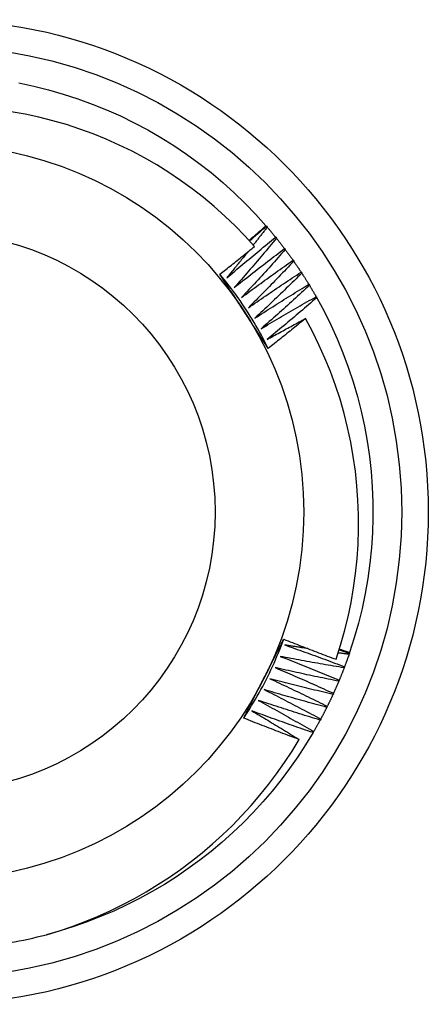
# Model space of a CAD drawing. Header units: inches. Extents: x 32 to 80, y 15.9 to 42.2.
# Tile 19 of 59: x 36.066 to 36.211, y 38.892 to 39.243. Entities that reach past the tile are written whole.
import ezdxf

# ---------------------------------------------------------------- set-up
doc = ezdxf.new("R2010")
doc.units = ezdxf.units.IN
doc.header["$MEASUREMENT"] = 0
doc.layers.add('Visible Edges(ANSI)', color=7, linetype='Continuous', lineweight=25)
doc.layers.add('Visible Tangent Edges(ANSI)', color=7, linetype='Continuous', lineweight=25)

msp = doc.modelspace()

# ---------------------------------------------------------------- linework, layer by layer
at = {"layer": 'Visible Edges(ANSI)'}
for p, q in [((36.15339, 39.16925), (36.15355, 39.16906)), ((36.15355, 39.16906), (36.15382, 39.16874)), ((36.15684, 39.16513), (36.15709, 39.16481)), ((36.15999, 39.1611), (36.16024, 39.16077)), ((36.163, 39.15696), (36.16324, 39.15662)), ((36.16588, 39.15273), (36.16611, 39.15238)), ((36.16862, 39.1484), (36.16884, 39.14805)), ((36.17122, 39.14399), (36.17142, 39.14363)), ((36.18305, 39.01712), (36.18292, 39.01673)), ((36.18313, 39.01736), (36.18305, 39.01712)), ((36.18132, 39.01231), (36.18117, 39.01192)), ((36.17943, 39.00755), (36.17927, 39.00717)), ((36.17738, 39.00286), (36.17721, 39.00248)), ((36.17518, 38.99823), (36.17499, 38.99786)), ((36.17283, 38.99369), (36.17263, 38.99332)), ((36.17033, 38.98922), (36.17012, 38.98886))]:
    msp.add_line(p, q, dxfattribs=at)
at = {"layer": 'Visible Edges(ANSI)', "flags": 128}
for points in [[(36.0655, 39.22005), (36.07082, 39.21892), (36.0761, 39.2176), (36.08134, 39.2161), (36.08651, 39.21442), (36.09163, 39.21256), (36.09667, 39.21052), (36.10164, 39.20831), (36.10653, 39.20592), (36.11134, 39.20336), (36.11605, 39.20064), (36.12066, 39.19775), (36.12517, 39.19471), (36.12957, 39.1915), (36.13386, 39.18815), (36.13802, 39.18465), (36.14206, 39.181), (36.14597, 39.17722), (36.14975, 39.1733), (36.15339, 39.16925)], [(36.14931, 39.16189), (36.14592, 39.16562), (36.14241, 39.16923), (36.13877, 39.17271), (36.13501, 39.17608), (36.13113, 39.17931), (36.12714, 39.18242), (36.12304, 39.18539), (36.11885, 39.18821), (36.11457, 39.19088), (36.1102, 39.1934), (36.10576, 39.19576), (36.10123, 39.19797), (36.09663, 39.20003), (36.09196, 39.20192), (36.08723, 39.20365), (36.08243, 39.20522), (36.07757, 39.20662), (36.07267, 39.20786), (36.06773, 39.20892), (36.06276, 39.20981)], [(36.14737, 39.16406), (36.14762, 39.16428), (36.14787, 39.16449), (36.14812, 39.16471), (36.14838, 39.16492), (36.14863, 39.16514), (36.14888, 39.16535), (36.14913, 39.16557), (36.14938, 39.16578), (36.14963, 39.166), (36.14988, 39.16622), (36.15013, 39.16643), (36.15038, 39.16665), (36.15063, 39.16686), (36.15089, 39.16708), (36.15114, 39.1673), (36.15139, 39.16751), (36.15164, 39.16773), (36.15189, 39.16795), (36.15214, 39.16816), (36.15239, 39.16838), (36.15264, 39.1686), (36.15289, 39.16882), (36.15314, 39.16903), (36.15339, 39.16925)], [(36.14756, 39.16385), (36.14781, 39.16407), (36.14806, 39.16429), (36.14831, 39.16451), (36.14855, 39.16472), (36.1488, 39.16494), (36.14905, 39.16516), (36.1493, 39.16538), (36.14955, 39.16559), (36.1498, 39.16581), (36.15005, 39.16603), (36.1503, 39.16625), (36.15055, 39.16646), (36.1508, 39.16668), (36.15105, 39.1669), (36.1513, 39.16711), (36.15155, 39.16733), (36.1518, 39.16755), (36.15205, 39.16776), (36.1523, 39.16798), (36.15255, 39.16819), (36.1528, 39.16841), (36.15305, 39.16863), (36.1533, 39.16884), (36.15355, 39.16906)], [(36.15382, 39.16874), (36.15362, 39.16848), (36.15341, 39.16821), (36.15321, 39.16795), (36.153, 39.16768), (36.1528, 39.16742), (36.15259, 39.16715), (36.15238, 39.16689), (36.15218, 39.16662), (36.15197, 39.16636), (36.15176, 39.1661), (36.15156, 39.16583), (36.15135, 39.16557), (36.15114, 39.1653), (36.15094, 39.16504), (36.15073, 39.16477), (36.15052, 39.16451), (36.15032, 39.16425), (36.15011, 39.16398), (36.1499, 39.16372), (36.14969, 39.16346), (36.14949, 39.16319), (36.14928, 39.16293), (36.14907, 39.16267), (36.14886, 39.1624)], [(36.15382, 39.16874), (36.15395, 39.1686), (36.15408, 39.16845), (36.15421, 39.1683), (36.15433, 39.16815), (36.15446, 39.168), (36.15459, 39.16785), (36.15471, 39.1677), (36.15484, 39.16755), (36.15497, 39.1674), (36.15509, 39.16725), (36.15522, 39.1671), (36.15534, 39.16695), (36.15547, 39.1668), (36.15559, 39.16665), (36.15572, 39.1665), (36.15584, 39.16634), (36.15597, 39.16619), (36.15609, 39.16604), (36.15622, 39.16589), (36.15634, 39.16574), (36.15646, 39.16559), (36.15659, 39.16543), (36.15671, 39.16528), (36.15684, 39.16513)], [(36.13942, 39.15069), (36.14014, 39.15131), (36.14085, 39.15192), (36.14157, 39.15253), (36.14229, 39.15314), (36.14301, 39.15374), (36.14373, 39.15435), (36.14445, 39.15496), (36.14518, 39.15556), (36.1459, 39.15617), (36.14662, 39.15677), (36.14735, 39.15737), (36.14807, 39.15798), (36.1488, 39.15858), (36.14952, 39.15918), (36.15025, 39.15978), (36.15098, 39.16038), (36.15171, 39.16097), (36.15244, 39.16157), (36.15317, 39.16216), (36.1539, 39.16276), (36.15463, 39.16335), (36.15537, 39.16395), (36.1561, 39.16454), (36.15684, 39.16513)], [(36.15709, 39.16481), (36.15648, 39.16407), (36.15587, 39.16333), (36.15525, 39.16259), (36.15463, 39.16185), (36.15402, 39.16111), (36.1534, 39.16038), (36.15278, 39.15964), (36.15216, 39.1589), (36.15154, 39.15817), (36.15092, 39.15744), (36.15029, 39.1567), (36.14967, 39.15597), (36.14904, 39.15524), (36.14842, 39.15451), (36.14779, 39.15378), (36.14716, 39.15305), (36.14653, 39.15232), (36.1459, 39.15159), (36.14527, 39.15086), (36.14464, 39.15014), (36.14401, 39.14941), (36.14338, 39.14869), (36.14274, 39.14796), (36.14211, 39.14724)], [(36.15709, 39.16481), (36.15722, 39.16465), (36.15734, 39.1645), (36.15746, 39.16435), (36.15758, 39.16419), (36.15771, 39.16404), (36.15783, 39.16389), (36.15795, 39.16373), (36.15807, 39.16358), (36.15819, 39.16343), (36.15831, 39.16327), (36.15843, 39.16312), (36.15855, 39.16296), (36.15868, 39.16281), (36.1588, 39.16265), (36.15892, 39.1625), (36.15904, 39.16234), (36.15916, 39.16219), (36.15927, 39.16203), (36.15939, 39.16188), (36.15951, 39.16172), (36.15963, 39.16156), (36.15975, 39.16141), (36.15987, 39.16125), (36.15999, 39.1611)], [(36.13699, 39.15201), (36.13751, 39.15241), (36.13803, 39.15282), (36.13854, 39.15323), (36.13906, 39.15364), (36.13958, 39.15405), (36.14009, 39.15445), (36.14061, 39.15486), (36.14112, 39.15527), (36.14164, 39.15568), (36.14215, 39.15609), (36.14267, 39.15651), (36.14318, 39.15692), (36.14369, 39.15733), (36.14421, 39.15774), (36.14472, 39.15815), (36.14523, 39.15857), (36.14574, 39.15898), (36.14625, 39.1594), (36.14676, 39.15981), (36.14728, 39.16023), (36.14779, 39.16064), (36.1483, 39.16106), (36.14881, 39.16147), (36.14931, 39.16189)], [(36.14211, 39.14724), (36.14284, 39.14783), (36.14358, 39.14842), (36.14432, 39.149), (36.14506, 39.14959), (36.1458, 39.15017), (36.14654, 39.15075), (36.14728, 39.15134), (36.14802, 39.15192), (36.14876, 39.1525), (36.1495, 39.15308), (36.15025, 39.15366), (36.15099, 39.15423), (36.15174, 39.15481), (36.15248, 39.15539), (36.15323, 39.15596), (36.15398, 39.15654), (36.15473, 39.15711), (36.15548, 39.15768), (36.15623, 39.15825), (36.15698, 39.15882), (36.15773, 39.15939), (36.15848, 39.15996), (36.15923, 39.16053), (36.15999, 39.1611)], [(36.16024, 39.16077), (36.1596, 39.16005), (36.15896, 39.15933), (36.15832, 39.15861), (36.15768, 39.15789), (36.15704, 39.15717), (36.1564, 39.15646), (36.15575, 39.15574), (36.15511, 39.15503), (36.15446, 39.15431), (36.15382, 39.1536), (36.15317, 39.15289), (36.15252, 39.15218), (36.15187, 39.15147), (36.15122, 39.15076), (36.15057, 39.15005), (36.14992, 39.14934), (36.14927, 39.14863), (36.14862, 39.14792), (36.14796, 39.14722), (36.14731, 39.14651), (36.14665, 39.14581), (36.14599, 39.14511), (36.14534, 39.1444), (36.14468, 39.1437)], [(36.16024, 39.16077), (36.16035, 39.16061), (36.16047, 39.16045), (36.16059, 39.16029), (36.16071, 39.16014), (36.16082, 39.15998), (36.16094, 39.15982), (36.16106, 39.15966), (36.16117, 39.15951), (36.16129, 39.15935), (36.1614, 39.15919), (36.16152, 39.15903), (36.16163, 39.15887), (36.16175, 39.15871), (36.16186, 39.15856), (36.16198, 39.1584), (36.16209, 39.15824), (36.16221, 39.15808), (36.16232, 39.15792), (36.16244, 39.15776), (36.16255, 39.1576), (36.16266, 39.15744), (36.16278, 39.15728), (36.16289, 39.15712), (36.163, 39.15696)], [(36.14688, 39.15991), (36.14657, 39.15952), (36.14627, 39.15913), (36.14596, 39.15875), (36.14565, 39.15836), (36.14534, 39.15798), (36.14503, 39.15759), (36.14472, 39.15721), (36.14441, 39.15682), (36.1441, 39.15644), (36.14379, 39.15605), (36.14348, 39.15567), (36.14317, 39.15529), (36.14286, 39.1549), (36.14255, 39.15452), (36.14224, 39.15414), (36.14192, 39.15375), (36.14161, 39.15337), (36.1413, 39.15299), (36.14099, 39.1526), (36.14067, 39.15222), (36.14036, 39.15184), (36.14005, 39.15146), (36.13973, 39.15107), (36.13942, 39.15069)], [(36.14468, 39.1437), (36.14543, 39.14426), (36.14619, 39.14483), (36.14695, 39.14539), (36.1477, 39.14595), (36.14846, 39.14651), (36.14922, 39.14707), (36.14998, 39.14762), (36.15074, 39.14818), (36.1515, 39.14874), (36.15226, 39.14929), (36.15303, 39.14985), (36.15379, 39.1504), (36.15455, 39.15095), (36.15532, 39.1515), (36.15608, 39.15205), (36.15685, 39.1526), (36.15762, 39.15315), (36.15838, 39.1537), (36.15915, 39.15424), (36.15992, 39.15479), (36.16069, 39.15533), (36.16146, 39.15588), (36.16223, 39.15642), (36.163, 39.15696)], [(36.16324, 39.15662), (36.16258, 39.15592), (36.16192, 39.15523), (36.16126, 39.15453), (36.16059, 39.15383), (36.15993, 39.15314), (36.15926, 39.15244), (36.1586, 39.15175), (36.15793, 39.15106), (36.15726, 39.15036), (36.15659, 39.14967), (36.15592, 39.14898), (36.15525, 39.14829), (36.15458, 39.1476), (36.15391, 39.14691), (36.15323, 39.14623), (36.15256, 39.14554), (36.15188, 39.14486), (36.15121, 39.14417), (36.15053, 39.14349), (36.14985, 39.1428), (36.14917, 39.14212), (36.14849, 39.14144), (36.14781, 39.14076), (36.14713, 39.14008)], [(36.16324, 39.15662), (36.16335, 39.15646), (36.16347, 39.1563), (36.16358, 39.15614), (36.16369, 39.15598), (36.1638, 39.15582), (36.16391, 39.15566), (36.16402, 39.15549), (36.16414, 39.15533), (36.16425, 39.15517), (36.16436, 39.15501), (36.16447, 39.15485), (36.16458, 39.15468), (36.16469, 39.15452), (36.1648, 39.15436), (36.16491, 39.1542), (36.16502, 39.15403), (36.16513, 39.15387), (36.16523, 39.15371), (36.16534, 39.15355), (36.16545, 39.15338), (36.16556, 39.15322), (36.16567, 39.15306), (36.16578, 39.15289), (36.16588, 39.15273)], [(36.15417, 39.12561), (36.15359, 39.12679), (36.15299, 39.12796), (36.15238, 39.12912), (36.15175, 39.13028), (36.15112, 39.13144), (36.15047, 39.13258), (36.14982, 39.13372), (36.14915, 39.13485), (36.14847, 39.13598), (36.14778, 39.1371), (36.14707, 39.13821), (36.14636, 39.13932), (36.14564, 39.14042), (36.1449, 39.14151), (36.14416, 39.14259), (36.1434, 39.14367), (36.14263, 39.14474), (36.14186, 39.1458), (36.14107, 39.14685), (36.14027, 39.1479), (36.13946, 39.14894), (36.13864, 39.14997), (36.13782, 39.15099), (36.13698, 39.152)], [(36.14563, 39.13874), (36.14527, 39.1393), (36.14491, 39.13985), (36.14455, 39.14041), (36.14419, 39.14096), (36.14383, 39.14151), (36.14347, 39.14207), (36.14311, 39.14262), (36.14275, 39.14318), (36.14239, 39.14373), (36.14203, 39.14428), (36.14167, 39.14484), (36.14131, 39.14539), (36.14095, 39.14594), (36.14059, 39.14649), (36.14023, 39.14704), (36.13987, 39.1476), (36.13951, 39.14815), (36.13915, 39.1487), (36.13879, 39.14925), (36.13843, 39.1498), (36.13807, 39.15035), (36.13771, 39.15091), (36.13735, 39.15146), (36.13699, 39.15201)], [(36.14713, 39.14008), (36.1479, 39.14062), (36.14868, 39.14115), (36.14945, 39.14169), (36.15023, 39.14223), (36.151, 39.14276), (36.15178, 39.14329), (36.15256, 39.14383), (36.15334, 39.14436), (36.15412, 39.14489), (36.1549, 39.14542), (36.15568, 39.14595), (36.15646, 39.14647), (36.15724, 39.147), (36.15802, 39.14753), (36.1588, 39.14805), (36.15959, 39.14857), (36.16037, 39.1491), (36.16116, 39.14962), (36.16194, 39.15014), (36.16273, 39.15066), (36.16352, 39.15118), (36.16431, 39.1517), (36.16509, 39.15221), (36.16588, 39.15273)], [(36.16611, 39.15238), (36.16543, 39.15171), (36.16474, 39.15103), (36.16406, 39.15035), (36.16337, 39.14968), (36.16268, 39.14901), (36.162, 39.14834), (36.16131, 39.14766), (36.16062, 39.14699), (36.15993, 39.14632), (36.15923, 39.14565), (36.15854, 39.14499), (36.15785, 39.14432), (36.15716, 39.14365), (36.15646, 39.14299), (36.15576, 39.14232), (36.15507, 39.14166), (36.15437, 39.141), (36.15367, 39.14033), (36.15297, 39.13967), (36.15227, 39.13901), (36.15157, 39.13835), (36.15087, 39.13769), (36.15017, 39.13704), (36.14946, 39.13638)], [(36.16611, 39.15238), (36.16622, 39.15222), (36.16632, 39.15205), (36.16643, 39.15189), (36.16654, 39.15172), (36.16664, 39.15156), (36.16675, 39.15139), (36.16686, 39.15123), (36.16696, 39.15106), (36.16707, 39.1509), (36.16717, 39.15073), (36.16728, 39.15057), (36.16738, 39.1504), (36.16749, 39.15024), (36.16759, 39.15007), (36.16769, 39.1499), (36.1678, 39.14974), (36.1679, 39.14957), (36.16801, 39.1494), (36.16811, 39.14924), (36.16821, 39.14907), (36.16831, 39.1489), (36.16842, 39.14874), (36.16852, 39.14857), (36.16862, 39.1484)], [(36.14946, 39.13638), (36.15025, 39.13689), (36.15105, 39.1374), (36.15184, 39.13791), (36.15263, 39.13842), (36.15342, 39.13893), (36.15422, 39.13944), (36.15501, 39.13994), (36.15581, 39.14045), (36.1566, 39.14095), (36.1574, 39.14146), (36.1582, 39.14196), (36.159, 39.14246), (36.15979, 39.14296), (36.16059, 39.14346), (36.16139, 39.14396), (36.16219, 39.14446), (36.163, 39.14495), (36.1638, 39.14545), (36.1646, 39.14595), (36.1654, 39.14644), (36.16621, 39.14693), (36.16701, 39.14742), (36.16782, 39.14791), (36.16862, 39.1484)], [(36.16884, 39.14805), (36.16813, 39.1474), (36.16743, 39.14674), (36.16672, 39.14609), (36.16601, 39.14544), (36.1653, 39.14479), (36.16459, 39.14414), (36.16388, 39.14349), (36.16317, 39.14284), (36.16246, 39.1422), (36.16174, 39.14155), (36.16103, 39.14091), (36.16032, 39.14026), (36.1596, 39.13962), (36.15888, 39.13898), (36.15817, 39.13834), (36.15745, 39.1377), (36.15673, 39.13706), (36.15601, 39.13642), (36.15529, 39.13578), (36.15457, 39.13514), (36.15384, 39.13451), (36.15312, 39.13387), (36.1524, 39.13324), (36.15167, 39.1326)], [(36.16884, 39.14805), (36.16894, 39.14788), (36.16904, 39.14771), (36.16914, 39.14755), (36.16924, 39.14738), (36.16934, 39.14721), (36.16944, 39.14704), (36.16954, 39.14687), (36.16964, 39.1467), (36.16974, 39.14654), (36.16984, 39.14637), (36.16994, 39.1462), (36.17004, 39.14603), (36.17014, 39.14586), (36.17024, 39.14569), (36.17034, 39.14552), (36.17044, 39.14535), (36.17054, 39.14518), (36.17063, 39.14501), (36.17073, 39.14484), (36.17083, 39.14467), (36.17093, 39.1445), (36.17102, 39.14433), (36.17112, 39.14416), (36.17122, 39.14399)], [(36.15167, 39.1326), (36.15248, 39.13309), (36.15329, 39.13357), (36.1541, 39.13406), (36.1549, 39.13454), (36.15571, 39.13502), (36.15652, 39.1355), (36.15734, 39.13598), (36.15815, 39.13646), (36.15896, 39.13694), (36.15977, 39.13742), (36.16059, 39.13789), (36.1614, 39.13837), (36.16221, 39.13884), (36.16303, 39.13932), (36.16385, 39.13979), (36.16466, 39.14026), (36.16548, 39.14073), (36.1663, 39.1412), (36.16712, 39.14167), (36.16793, 39.14213), (36.16875, 39.1426), (36.16957, 39.14306), (36.1704, 39.14353), (36.17122, 39.14399)], [(36.17142, 39.14363), (36.17069, 39.143), (36.16997, 39.14237), (36.16924, 39.14174), (36.16851, 39.14112), (36.16778, 39.14049), (36.16705, 39.13986), (36.16632, 39.13924), (36.16558, 39.13861), (36.16485, 39.13799), (36.16412, 39.13737), (36.16338, 39.13675), (36.16265, 39.13613), (36.16191, 39.13551), (36.16117, 39.13489), (36.16044, 39.13427), (36.1597, 39.13366), (36.15896, 39.13304), (36.15822, 39.13243), (36.15747, 39.13181), (36.15673, 39.1312), (36.15599, 39.13059), (36.15525, 39.12998), (36.1545, 39.12937), (36.15376, 39.12876)], [(36.17142, 39.14363), (36.17401, 39.13884), (36.17642, 39.13396), (36.17866, 39.12901), (36.18073, 39.12397), (36.18262, 39.11887), (36.18434, 39.1137), (36.18587, 39.10848), (36.18721, 39.10321), (36.18837, 39.09789), (36.18935, 39.09254), (36.19013, 39.08715), (36.19073, 39.08174), (36.19114, 39.07632), (36.19136, 39.07088), (36.19138, 39.06544), (36.19122, 39.06), (36.19087, 39.05457), (36.19032, 39.04915), (36.18959, 39.04376), (36.18867, 39.0384), (36.18756, 39.03307), (36.18627, 39.02778), (36.18479, 39.02255), (36.18313, 39.01736)], [(36.15418, 39.12561), (36.15382, 39.12616), (36.15347, 39.1267), (36.15311, 39.12725), (36.15275, 39.12779), (36.1524, 39.12834), (36.15204, 39.12889), (36.15169, 39.12943), (36.15133, 39.12998), (36.15098, 39.13052), (36.15062, 39.13107), (36.15026, 39.13162), (36.14991, 39.13216), (36.14955, 39.13271), (36.1492, 39.13326), (36.14884, 39.1338), (36.14848, 39.13435), (36.14813, 39.1349), (36.14777, 39.13545), (36.14741, 39.136), (36.14706, 39.13654), (36.1467, 39.13709), (36.14634, 39.13764), (36.14599, 39.13819), (36.14563, 39.13874)], [(36.15376, 39.12876), (36.15432, 39.12907), (36.15489, 39.12939), (36.15546, 39.1297), (36.15603, 39.13002), (36.15659, 39.13033), (36.15716, 39.13065), (36.15773, 39.13096), (36.1583, 39.13128), (36.15887, 39.13159), (36.15944, 39.1319), (36.16001, 39.13221), (36.16058, 39.13252), (36.16115, 39.13283), (36.16172, 39.13314), (36.16229, 39.13345), (36.16286, 39.13376), (36.16343, 39.13407), (36.164, 39.13438), (36.16457, 39.13469), (36.16515, 39.135), (36.16572, 39.1353), (36.16629, 39.13561), (36.16687, 39.13591), (36.16744, 39.13622)], [(36.16744, 39.13622), (36.16689, 39.13577), (36.16634, 39.13532), (36.16579, 39.13488), (36.16524, 39.13443), (36.1647, 39.13399), (36.16415, 39.13354), (36.1636, 39.1331), (36.16304, 39.13265), (36.16249, 39.13221), (36.16194, 39.13176), (36.16139, 39.13132), (36.16084, 39.13088), (36.16029, 39.13044), (36.15973, 39.13), (36.15918, 39.12956), (36.15862, 39.12912), (36.15807, 39.12868), (36.15752, 39.12824), (36.15696, 39.1278), (36.1564, 39.12736), (36.15585, 39.12692), (36.15529, 39.12649), (36.15473, 39.12605), (36.15418, 39.12561)], [(36.17829, 39.01497), (36.17988, 39.01994), (36.1813, 39.02498), (36.18255, 39.03006), (36.18362, 39.03519), (36.18451, 39.04034), (36.18523, 39.04551), (36.18576, 39.0507), (36.18611, 39.0559), (36.18628, 39.06111), (36.18627, 39.06633), (36.18608, 39.07154), (36.18571, 39.07675), (36.18516, 39.08195), (36.18442, 39.08714), (36.18351, 39.09229), (36.18241, 39.0974), (36.18114, 39.10246), (36.1797, 39.10748), (36.17808, 39.11243), (36.17629, 39.11733), (36.17433, 39.12216), (36.1722, 39.12692), (36.1699, 39.13161), (36.16744, 39.13622)], [(36.14546, 38.99405), (36.14619, 38.99515), (36.1469, 38.99626), (36.1476, 38.99737), (36.14829, 38.99849), (36.14898, 38.99961), (36.14965, 39.00074), (36.1503, 39.00188), (36.15095, 39.00303), (36.15159, 39.00418), (36.15221, 39.00534), (36.15282, 39.0065), (36.15342, 39.00767), (36.15401, 39.00885), (36.15459, 39.01003), (36.15516, 39.01122), (36.15571, 39.01241), (36.15625, 39.01361), (36.15678, 39.01482), (36.1573, 39.01602), (36.15781, 39.01724), (36.1583, 39.01846), (36.15879, 39.01968), (36.15926, 39.02091), (36.15971, 39.02214)], [(36.15256, 39.00802), (36.15286, 39.00861), (36.15316, 39.0092), (36.15346, 39.00979), (36.15376, 39.01038), (36.15406, 39.01097), (36.15436, 39.01156), (36.15466, 39.01215), (36.15496, 39.01273), (36.15526, 39.01332), (36.15555, 39.01391), (36.15585, 39.0145), (36.15615, 39.01509), (36.15645, 39.01567), (36.15675, 39.01626), (36.15705, 39.01685), (36.15735, 39.01744), (36.15764, 39.01802), (36.15794, 39.01861), (36.15824, 39.0192), (36.15854, 39.01979), (36.15884, 39.02037), (36.15913, 39.02096), (36.15943, 39.02155), (36.15973, 39.02213)], [(36.15973, 39.02213), (36.1605, 39.02182), (36.16127, 39.02152), (36.16204, 39.02121), (36.16281, 39.0209), (36.16358, 39.0206), (36.16435, 39.02029), (36.16512, 39.01999), (36.16589, 39.01969), (36.16667, 39.01939), (36.16744, 39.01909), (36.16821, 39.01879), (36.16899, 39.01849), (36.16976, 39.01819), (36.17053, 39.01789), (36.17131, 39.0176), (36.17208, 39.0173), (36.17286, 39.017), (36.17363, 39.01671), (36.17441, 39.01642), (36.17518, 39.01613), (36.17596, 39.01583), (36.17674, 39.01554), (36.17751, 39.01526), (36.17829, 39.01497)], [(36.16007, 39.02005), (36.16096, 39.01974), (36.16184, 39.01943), (36.16273, 39.01912), (36.16362, 39.01881), (36.16451, 39.01849), (36.1654, 39.01818), (36.16629, 39.01786), (36.16717, 39.01754), (36.16806, 39.01722), (36.16895, 39.0169), (36.16983, 39.01658), (36.17072, 39.01626), (36.1716, 39.01594), (36.17249, 39.01561), (36.17337, 39.01529), (36.17426, 39.01496), (36.17514, 39.01463), (36.17603, 39.0143), (36.17691, 39.01397), (36.17779, 39.01364), (36.17867, 39.01331), (36.17956, 39.01298), (36.18044, 39.01264), (36.18132, 39.01231)], [(36.16821, 39.01879), (36.16787, 39.01884), (36.16753, 39.01889), (36.16719, 39.01894), (36.16685, 39.01899), (36.16651, 39.01904), (36.16617, 39.0191), (36.16583, 39.01915), (36.16549, 39.0192), (36.16515, 39.01925), (36.16481, 39.0193), (36.16447, 39.01936), (36.16413, 39.01941), (36.1638, 39.01946), (36.16346, 39.01952), (36.16312, 39.01957), (36.16278, 39.01962), (36.16244, 39.01967), (36.1621, 39.01973), (36.16176, 39.01978), (36.16142, 39.01984), (36.16108, 39.01989), (36.16074, 39.01994), (36.1604, 39.02), (36.16007, 39.02005)], [(36.18292, 39.01673), (36.18276, 39.01675), (36.18259, 39.01677), (36.18243, 39.01679), (36.18227, 39.01682), (36.18211, 39.01684), (36.18195, 39.01686), (36.18179, 39.01688), (36.18163, 39.0169), (36.18146, 39.01692), (36.1813, 39.01694), (36.18114, 39.01696), (36.18098, 39.01699), (36.18082, 39.01701), (36.18066, 39.01703), (36.1805, 39.01705), (36.18033, 39.01707), (36.18017, 39.01709), (36.18001, 39.01711), (36.17985, 39.01714), (36.17969, 39.01716), (36.17953, 39.01718), (36.17937, 39.0172), (36.1792, 39.01722), (36.17904, 39.01724)], [(36.1794, 39.01837), (36.17955, 39.01832), (36.1797, 39.01827), (36.17986, 39.01822), (36.18001, 39.01816), (36.18016, 39.01811), (36.18031, 39.01806), (36.18047, 39.01801), (36.18062, 39.01796), (36.18077, 39.0179), (36.18092, 39.01785), (36.18107, 39.0178), (36.18123, 39.01775), (36.18138, 39.0177), (36.18153, 39.01764), (36.18168, 39.01759), (36.18184, 39.01754), (36.18199, 39.01749), (36.18214, 39.01744), (36.18229, 39.01738), (36.18244, 39.01733), (36.1826, 39.01728), (36.18275, 39.01723), (36.1829, 39.01717), (36.18305, 39.01712)], [(36.17947, 39.01861), (36.17963, 39.01855), (36.17978, 39.0185), (36.17993, 39.01845), (36.18008, 39.0184), (36.18024, 39.01835), (36.18039, 39.01829), (36.18054, 39.01824), (36.18069, 39.01819), (36.18085, 39.01814), (36.181, 39.01809), (36.18115, 39.01803), (36.1813, 39.01798), (36.18146, 39.01793), (36.18161, 39.01788), (36.18176, 39.01783), (36.18191, 39.01778), (36.18207, 39.01772), (36.18222, 39.01767), (36.18237, 39.01762), (36.18252, 39.01757), (36.18268, 39.01752), (36.18283, 39.01747), (36.18298, 39.01742), (36.18313, 39.01736)], [(36.18292, 39.01673), (36.18285, 39.01655), (36.18279, 39.01636), (36.18272, 39.01618), (36.18266, 39.01599), (36.1826, 39.01581), (36.18253, 39.01562), (36.18246, 39.01544), (36.1824, 39.01525), (36.18233, 39.01507), (36.18227, 39.01488), (36.1822, 39.0147), (36.18213, 39.01451), (36.18207, 39.01433), (36.182, 39.01414), (36.18193, 39.01396), (36.18187, 39.01378), (36.1818, 39.01359), (36.18173, 39.01341), (36.18166, 39.01322), (36.18159, 39.01304), (36.18153, 39.01286), (36.18146, 39.01267), (36.18139, 39.01249), (36.18132, 39.01231)], [(36.15844, 39.01599), (36.15932, 39.01565), (36.1602, 39.01531), (36.16108, 39.01497), (36.16195, 39.01463), (36.16283, 39.01429), (36.16371, 39.01394), (36.16459, 39.0136), (36.16546, 39.01325), (36.16634, 39.0129), (36.16721, 39.01255), (36.16809, 39.0122), (36.16896, 39.01185), (36.16984, 39.0115), (36.17071, 39.01114), (36.17159, 39.01079), (36.17246, 39.01043), (36.17333, 39.01008), (36.1742, 39.00972), (36.17507, 39.00936), (36.17595, 39.009), (36.17682, 39.00864), (36.17769, 39.00828), (36.17856, 39.00791), (36.17943, 39.00755)], [(36.18117, 39.01192), (36.18022, 39.01207), (36.17927, 39.01223), (36.17832, 39.01239), (36.17738, 39.01255), (36.17643, 39.01271), (36.17548, 39.01287), (36.17453, 39.01304), (36.17358, 39.0132), (36.17264, 39.01337), (36.17169, 39.01353), (36.17074, 39.0137), (36.16979, 39.01387), (36.16885, 39.01404), (36.1679, 39.01421), (36.16695, 39.01438), (36.16601, 39.01456), (36.16506, 39.01473), (36.16411, 39.01491), (36.16317, 39.01509), (36.16222, 39.01526), (36.16128, 39.01544), (36.16033, 39.01563), (36.15939, 39.01581), (36.15844, 39.01599)], [(36.15668, 39.01199), (36.15755, 39.01162), (36.15842, 39.01125), (36.15928, 39.01088), (36.16015, 39.01051), (36.16102, 39.01014), (36.16188, 39.00976), (36.16275, 39.00939), (36.16361, 39.00901), (36.16447, 39.00864), (36.16534, 39.00826), (36.1662, 39.00788), (36.16706, 39.0075), (36.16793, 39.00712), (36.16879, 39.00674), (36.16965, 39.00635), (36.17051, 39.00597), (36.17137, 39.00559), (36.17223, 39.0052), (36.17309, 39.00481), (36.17395, 39.00442), (36.17481, 39.00403), (36.17566, 39.00364), (36.17652, 39.00325), (36.17738, 39.00286)], [(36.17927, 39.00717), (36.17832, 39.00735), (36.17738, 39.00754), (36.17644, 39.00773), (36.17549, 39.00792), (36.17455, 39.00811), (36.17361, 39.00831), (36.17267, 39.0085), (36.17173, 39.0087), (36.17078, 39.00889), (36.16984, 39.00909), (36.1689, 39.00929), (36.16796, 39.00949), (36.16702, 39.00969), (36.16608, 39.00989), (36.16514, 39.0101), (36.1642, 39.0103), (36.16326, 39.01051), (36.16232, 39.01072), (36.16138, 39.01092), (36.16044, 39.01113), (36.1595, 39.01135), (36.15856, 39.01156), (36.15762, 39.01177), (36.15668, 39.01199)], [(36.18117, 39.01192), (36.1811, 39.01174), (36.18103, 39.01155), (36.18096, 39.01137), (36.18089, 39.01119), (36.18082, 39.011), (36.18075, 39.01082), (36.18068, 39.01064), (36.1806, 39.01046), (36.18053, 39.01027), (36.18046, 39.01009), (36.18039, 39.00991), (36.18032, 39.00973), (36.18024, 39.00955), (36.18017, 39.00936), (36.1801, 39.00918), (36.18002, 39.009), (36.17995, 39.00882), (36.17987, 39.00864), (36.1798, 39.00845), (36.17973, 39.00827), (36.17965, 39.00809), (36.17958, 39.00791), (36.1795, 39.00773), (36.17943, 39.00755)], [(36.14546, 38.99405), (36.14576, 38.99463), (36.14605, 38.99521), (36.14635, 38.99579), (36.14664, 38.99638), (36.14693, 38.99696), (36.14723, 38.99754), (36.14752, 38.99812), (36.14782, 38.9987), (36.14811, 38.99928), (36.14841, 38.99986), (36.1487, 39.00044), (36.149, 39.00102), (36.1493, 39.00161), (36.14959, 39.00219), (36.14989, 39.00277), (36.15018, 39.00335), (36.15048, 39.00394), (36.15078, 39.00452), (36.15107, 39.0051), (36.15137, 39.00568), (36.15167, 39.00627), (36.15196, 39.00685), (36.15226, 39.00743), (36.15256, 39.00802)], [(36.15479, 39.00804), (36.15565, 39.00764), (36.1565, 39.00725), (36.15736, 39.00685), (36.15821, 39.00645), (36.15906, 39.00605), (36.15992, 39.00565), (36.16077, 39.00524), (36.16162, 39.00484), (36.16247, 39.00444), (36.16332, 39.00403), (36.16417, 39.00362), (36.16502, 39.00322), (36.16587, 39.00281), (36.16672, 39.0024), (36.16757, 39.00199), (36.16842, 39.00157), (36.16926, 39.00116), (36.17011, 39.00074), (36.17096, 39.00033), (36.1718, 38.99991), (36.17265, 38.99949), (36.17349, 38.99908), (36.17434, 38.99866), (36.17518, 38.99823)], [(36.17721, 39.00248), (36.17627, 39.0027), (36.17533, 39.00292), (36.1744, 39.00314), (36.17346, 39.00336), (36.17253, 39.00358), (36.17159, 39.00381), (36.17066, 39.00403), (36.16972, 39.00426), (36.16879, 39.00449), (36.16785, 39.00471), (36.16692, 39.00494), (36.16598, 39.00517), (36.16505, 39.00541), (36.16412, 39.00564), (36.16318, 39.00587), (36.16225, 39.00611), (36.16132, 39.00635), (36.16038, 39.00659), (36.15945, 39.00683), (36.15852, 39.00707), (36.15759, 39.00731), (36.15666, 39.00755), (36.15573, 39.00779), (36.15479, 39.00804)], [(36.17927, 39.00717), (36.17919, 39.00699), (36.17911, 39.00681), (36.17904, 39.00663), (36.17896, 39.00644), (36.17888, 39.00626), (36.17881, 39.00608), (36.17873, 39.0059), (36.17865, 39.00572), (36.17857, 39.00554), (36.1785, 39.00536), (36.17842, 39.00518), (36.17834, 39.005), (36.17826, 39.00483), (36.17818, 39.00465), (36.1781, 39.00447), (36.17802, 39.00429), (36.17794, 39.00411), (36.17786, 39.00393), (36.17778, 39.00375), (36.1777, 39.00357), (36.17762, 39.00339), (36.17754, 39.00321), (36.17746, 39.00304), (36.17738, 39.00286)], [(36.15278, 39.00416), (36.15362, 39.00373), (36.15446, 39.00331), (36.1553, 39.00288), (36.15614, 39.00246), (36.15698, 39.00203), (36.15782, 39.0016), (36.15866, 39.00117), (36.15949, 39.00074), (36.16033, 39.0003), (36.16117, 38.99987), (36.162, 38.99944), (36.16284, 38.999), (36.16368, 38.99856), (36.16451, 38.99813), (36.16534, 38.99769), (36.16618, 38.99725), (36.16701, 38.99681), (36.16784, 38.99636), (36.16868, 38.99592), (36.16951, 38.99548), (36.17034, 38.99503), (36.17117, 38.99458), (36.172, 38.99414), (36.17283, 38.99369)], [(36.17499, 38.99786), (36.17407, 38.99811), (36.17314, 38.99836), (36.17221, 38.99861), (36.17128, 38.99887), (36.17035, 38.99912), (36.16942, 38.99937), (36.1685, 38.99963), (36.16757, 38.99989), (36.16664, 39.00015), (36.16572, 39.0004), (36.16479, 39.00066), (36.16386, 39.00093), (36.16294, 39.00119), (36.16201, 39.00145), (36.16109, 39.00172), (36.16016, 39.00198), (36.15924, 39.00225), (36.15832, 39.00252), (36.15739, 39.00279), (36.15647, 39.00306), (36.15554, 39.00333), (36.15462, 39.00361), (36.1537, 39.00388), (36.15278, 39.00416)], [(36.17721, 39.00248), (36.17713, 39.0023), (36.17704, 39.00212), (36.17696, 39.00195), (36.17688, 39.00177), (36.1768, 39.00159), (36.17671, 39.00141), (36.17663, 39.00124), (36.17655, 39.00106), (36.17646, 39.00088), (36.17638, 39.0007), (36.17629, 39.00053), (36.17621, 39.00035), (36.17612, 39.00017), (36.17604, 39), (36.17595, 38.99982), (36.17587, 38.99964), (36.17578, 38.99947), (36.1757, 38.99929), (36.17561, 38.99911), (36.17553, 38.99894), (36.17544, 38.99876), (36.17535, 38.99859), (36.17527, 38.99841), (36.17518, 38.99823)], [(36.15063, 39.00034), (36.15146, 38.99989), (36.15229, 38.99944), (36.15311, 38.99899), (36.15394, 38.99853), (36.15476, 38.99808), (36.15559, 38.99762), (36.15641, 38.99716), (36.15723, 38.9967), (36.15806, 38.99624), (36.15888, 38.99578), (36.1597, 38.99532), (36.16052, 38.99486), (36.16134, 38.99439), (36.16216, 38.99393), (36.16298, 38.99346), (36.1638, 38.993), (36.16462, 38.99253), (36.16543, 38.99206), (36.16625, 38.99159), (36.16707, 38.99112), (36.16788, 38.99064), (36.1687, 38.99017), (36.16951, 38.9897), (36.17033, 38.98922)], [(36.17263, 38.99332), (36.17171, 38.9936), (36.17079, 38.99388), (36.16987, 38.99416), (36.16895, 38.99445), (36.16803, 38.99473), (36.16711, 38.99502), (36.1662, 38.9953), (36.16528, 38.99559), (36.16436, 38.99588), (36.16344, 38.99617), (36.16253, 38.99646), (36.16161, 38.99675), (36.16069, 38.99704), (36.15978, 38.99734), (36.15886, 38.99763), (36.15794, 38.99793), (36.15703, 38.99823), (36.15611, 38.99853), (36.1552, 38.99883), (36.15429, 38.99913), (36.15337, 38.99943), (36.15246, 38.99973), (36.15155, 39.00004), (36.15063, 39.00034)], [(36.14836, 38.9966), (36.14907, 38.99619), (36.14977, 38.99577), (36.15048, 38.99535), (36.15118, 38.99494), (36.15189, 38.99452), (36.15259, 38.9941), (36.15329, 38.99368), (36.154, 38.99326), (36.1547, 38.99283), (36.1554, 38.99241), (36.1561, 38.99199), (36.1568, 38.99156), (36.1575, 38.99114), (36.1582, 38.99071), (36.1589, 38.99029), (36.1596, 38.98986), (36.1603, 38.98943), (36.161, 38.989), (36.1617, 38.98857), (36.16239, 38.98814), (36.16309, 38.98771), (36.16379, 38.98728), (36.16448, 38.98684), (36.16518, 38.98641)], [(36.17012, 38.98886), (36.16921, 38.98917), (36.1683, 38.98948), (36.16739, 38.98979), (36.16648, 38.99011), (36.16557, 38.99042), (36.16466, 38.99074), (36.16375, 38.99105), (36.16284, 38.99137), (36.16194, 38.99169), (36.16103, 38.99201), (36.16012, 38.99233), (36.15922, 38.99265), (36.15831, 38.99297), (36.1574, 38.9933), (36.1565, 38.99362), (36.15559, 38.99395), (36.15469, 38.99428), (36.15378, 38.99461), (36.15288, 38.99494), (36.15198, 38.99527), (36.15107, 38.9956), (36.15017, 38.99593), (36.14927, 38.99627), (36.14836, 38.9966)], [(36.17499, 38.99786), (36.17491, 38.99769), (36.17482, 38.99751), (36.17473, 38.99734), (36.17464, 38.99716), (36.17455, 38.99699), (36.17446, 38.99681), (36.17438, 38.99664), (36.17429, 38.99646), (36.1742, 38.99629), (36.17411, 38.99612), (36.17402, 38.99594), (36.17393, 38.99577), (36.17384, 38.99559), (36.17375, 38.99542), (36.17366, 38.99525), (36.17356, 38.99507), (36.17347, 38.9949), (36.17338, 38.99473), (36.17329, 38.99455), (36.1732, 38.99438), (36.17311, 38.99421), (36.17301, 38.99403), (36.17292, 38.99386), (36.17283, 38.99369)], [(36.16518, 38.98641), (36.16435, 38.98672), (36.16353, 38.98702), (36.1627, 38.98733), (36.16188, 38.98764), (36.16105, 38.98796), (36.16023, 38.98827), (36.15941, 38.98858), (36.15858, 38.9889), (36.15776, 38.98921), (36.15694, 38.98953), (36.15612, 38.98984), (36.15529, 38.99016), (36.15447, 38.99048), (36.15365, 38.9908), (36.15283, 38.99112), (36.15201, 38.99144), (36.15119, 38.99177), (36.15037, 38.99209), (36.14955, 38.99241), (36.14873, 38.99274), (36.14792, 38.99307), (36.1471, 38.99339), (36.14628, 38.99372), (36.14546, 38.99405)], [(36.17263, 38.99332), (36.17254, 38.99315), (36.17244, 38.99298), (36.17235, 38.99281), (36.17226, 38.99263), (36.17216, 38.99246), (36.17207, 38.99229), (36.17197, 38.99212), (36.17188, 38.99195), (36.17178, 38.99178), (36.17169, 38.99161), (36.17159, 38.99143), (36.1715, 38.99126), (36.1714, 38.99109), (36.1713, 38.99092), (36.17121, 38.99075), (36.17111, 38.99058), (36.17101, 38.99041), (36.17092, 38.99024), (36.17082, 38.99007), (36.17072, 38.9899), (36.17062, 38.98973), (36.17052, 38.98956), (36.17043, 38.98939), (36.17033, 38.98922)], [(36.17012, 38.98886), (36.16748, 38.98451), (36.1647, 38.98025), (36.16178, 38.97609), (36.15873, 38.97202), (36.15554, 38.96805), (36.15223, 38.96419), (36.14879, 38.96044), (36.14523, 38.9568), (36.14156, 38.95329), (36.13777, 38.94989), (36.13387, 38.94662), (36.12987, 38.94348), (36.12576, 38.94047), (36.12157, 38.9376), (36.11727, 38.93487), (36.1129, 38.93228), (36.10844, 38.92983), (36.1039, 38.92753), (36.09929, 38.92538), (36.09461, 38.92338), (36.08987, 38.92154), (36.08507, 38.91985), (36.08022, 38.91832), (36.07532, 38.91695)], [(36.07532, 38.91695), (36.07995, 38.91837), (36.08453, 38.91993), (36.08906, 38.92163), (36.09353, 38.92347), (36.09795, 38.92546), (36.10231, 38.92758), (36.1066, 38.92984), (36.11082, 38.93223), (36.11497, 38.93476), (36.11903, 38.93742), (36.12301, 38.9402), (36.12689, 38.9431), (36.13068, 38.94612), (36.13437, 38.94925), (36.13795, 38.9525), (36.14143, 38.95586), (36.14481, 38.95933), (36.14807, 38.96291), (36.15123, 38.96659), (36.15426, 38.97037), (36.15718, 38.97425), (36.15998, 38.97822), (36.16265, 38.98228), (36.16518, 38.98641)]]:
    msp.add_lwpolyline(points, dxfattribs=at)
at = {"layer": 'Visible Edges(ANSI)'}
for radius in [0.1752, 0.16575, 0.13091]:
    msp.add_circle((36.03588, 39.06738), radius, dxfattribs=at)
msp.add_arc((36.03588, 39.06738), 0.15551, 279.7938, 284.688, dxfattribs=at)
at = {"layer": 'Visible Tangent Edges(ANSI)'}
msp.add_circle((36.03588, 39.06738), 0.09941, dxfattribs=at)

doc.saveas('drawing.dxf')
